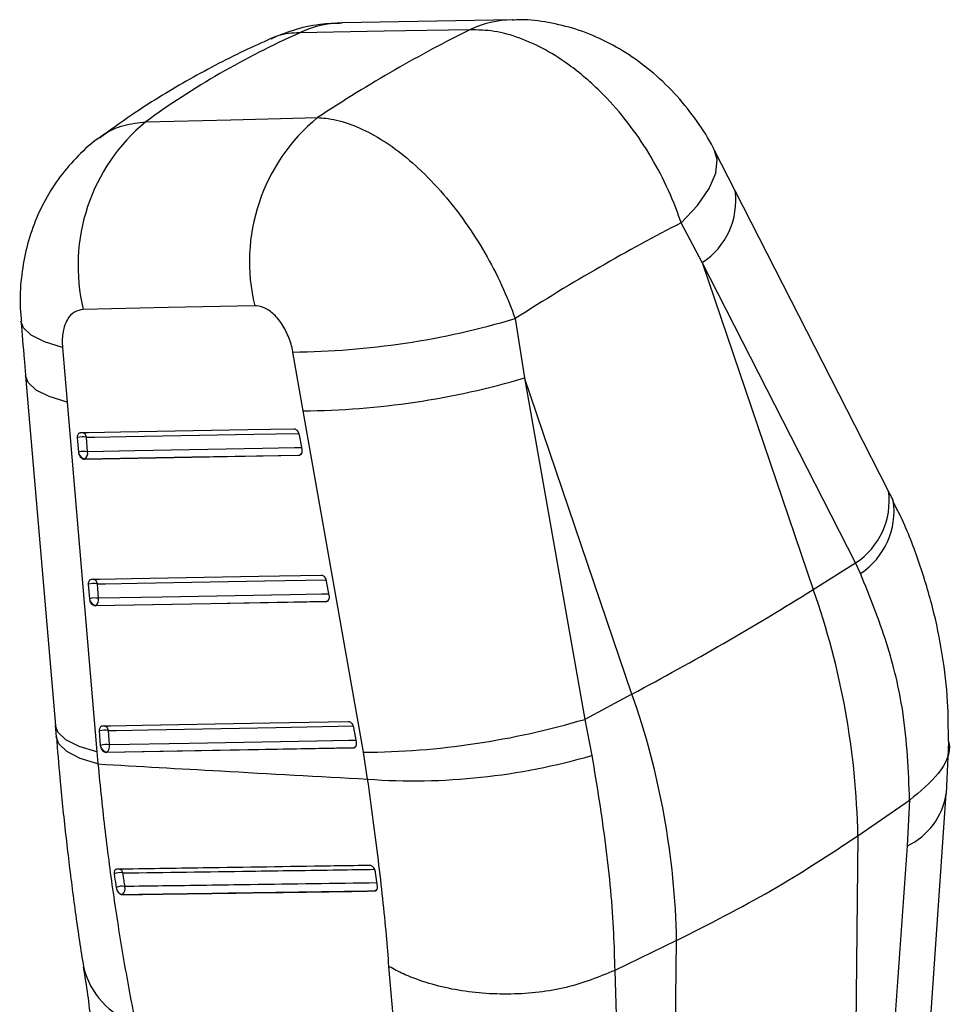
# Model space of a CAD drawing. Extents: x 37 to 414, y 8 to 317.
# Tile 18 of 18: x 369 to 402, y 280 to 316. Entities that reach past the tile are written whole.
import ezdxf

# ---------------------------------------------------------------- set-up
doc = ezdxf.new("R2010")
doc.units = 0
doc.header["$LTSCALE"] = 1.111111
doc.layers.get('0').update_dxf_attribs({"linetype": 'CONTINUOUS'})

msp = doc.modelspace()

# ---------------------------------------------------------------- linework, layer by layer
at = {"color": 7, "linetype": 'CONTINUOUS'}
for p, q in [((386.594037, 315.526378), (380.49042, 315.417125)), ((394.585228, 309.395285), (393.850202, 310.835686)), ((393.408871, 306.820264), (392.648633, 308.240613)), ((393.408871, 306.820264), (397.391496, 295.089799)), ((398.911102, 296.043763), (393.408871, 306.820264)), ((386.698583, 304.809452), (387.033761, 302.680688)), ((370.450699, 303.775551), (370.617387, 301.813621)), ((379.092192, 301.497248), (378.719066, 303.605407)), ((369.12937, 302.749325), (370.197709, 290.204371)), ((387.033761, 302.680688), (389.190204, 290.428421)), ((390.886, 291.334257), (387.033761, 302.680688)), ((370.617387, 301.813621), (371.688366, 289.267714)), ((381.250694, 289.24648), (379.092192, 301.497248)), ((378.940618, 300.633982), (379.036794, 300.117394)), ((371.035165, 300.017402), (370.996444, 300.535213)), ((371.350002, 300.032519), (371.311281, 300.550331)), ((371.043184, 299.965369), (371.035165, 300.017402)), ((378.963032, 299.912526), (378.937064, 299.897535)), ((379.036794, 300.117394), (379.040238, 300.094765)), ((378.937064, 299.897535), (371.227711, 299.757336)), ((371.227711, 299.757336), (371.253788, 299.77239)), ((397.391496, 295.089799), (398.911102, 296.043763)), ((399.084683, 295.661429), (398.911102, 296.043763)), ((379.917546, 295.385257), (380.013676, 294.868643)), ((371.42876, 294.756466), (371.390008, 295.27426)), ((371.743608, 294.771642), (371.704855, 295.28943)), ((371.436698, 294.704812), (371.42876, 294.756466)), ((379.91388, 294.648758), (371.621381, 294.496439)), ((379.939861, 294.663757), (379.91388, 294.648758)), ((380.013676, 294.868643), (380.017161, 294.845645)), ((371.621381, 294.496439), (371.647441, 294.511483)), ((390.886, 291.334257), (389.190204, 290.428421)), ((389.190204, 290.428421), (389.446223, 289.134024)), ((370.194322, 290.205163), (370.229448, 289.800043)), ((372.137444, 289.51087), (372.098673, 290.02865)), ((380.894108, 290.13633), (380.990212, 289.619701)), ((371.822589, 289.495664), (371.78382, 290.013456)), ((371.83047, 289.444263), (371.822589, 289.495664)), ((380.890371, 289.399802), (372.015259, 289.235652)), ((380.916361, 289.414806), (380.890371, 289.399802)), ((380.990212, 289.619701), (380.993724, 289.59645)), ((402.168813, 287.772621), (402.253032, 289.613168)), ((371.688366, 289.267714), (371.72462, 288.827478)), ((372.015259, 289.235652), (372.041307, 289.25069)), ((381.401449, 288.282931), (381.250694, 289.24648)), ((400.043057, 257.25762), (402.161151, 287.766571)), ((398.991178, 286.250947), (400.848348, 287.52946)), ((400.766053, 285.890425), (400.850324, 287.530784)), ((400.850324, 287.530784), (400.848348, 287.52946)), ((398.991178, 286.250947), (398.649193, 255.3756)), ((381.688983, 284.930656), (381.6834, 284.961769)), ((381.751474, 284.433222), (381.688983, 284.930656)), ((372.375958, 284.396994), (372.387457, 284.347028)), ((372.593741, 284.140641), (372.601386, 284.145054)), ((381.670778, 284.276634), (381.660416, 284.270652)), ((392.485683, 282.495404), (390.266058, 281.421022)), ((392.140501, 251.331588), (392.485683, 282.495404)), ((382.369572, 279.22849), (382.166011, 281.563469)), ((390.266058, 281.421022), (390.264965, 281.420483)), ((390.264965, 281.420483), (390.329341, 279.418842))]:
    msp.add_line(p, q, dxfattribs=at)
at = {"color": 8, "linetype": 'CONTINUOUS'}
msp.add_line((381.688125, 284.278526), (381.670778, 284.276634), dxfattribs=at)
at = {"color": 7, "linetype": 'CONTINUOUS', "flags": 128}
for points in [[(385.072394, 315.169359), (381.996045, 315.114332), (378.968947, 315.060185)], [(373.446525, 311.871471), (376.498735, 311.943015), (379.603187, 312.01571)], [(400.089018, 298.619111), (398.881684, 300.983608), (394.58707, 309.395291)], [(377.350735, 305.266687), (374.248534, 305.199133), (371.198542, 305.132682)], [(371.101486, 300.715851), (371.387449, 300.721049), (372.531292, 300.74182), (377.106591, 300.824848), (378.753119, 300.854713)], [(371.253788, 299.77239), (375.09284, 299.842204), (378.963032, 299.912526)], [(371.495075, 295.454918), (371.781137, 295.460165), (372.925384, 295.481171), (377.502307, 295.565135), (379.730008, 295.605985)], [(371.647441, 294.511483), (375.778111, 294.587356), (379.939861, 294.663757)], [(371.888904, 290.194111), (372.175034, 290.199407), (373.319553, 290.220562), (377.897574, 290.305158), (380.706539, 290.35704)], [(372.041307, 289.25069), (376.463313, 289.332481), (380.916361, 289.414806)]]:
    msp.add_lwpolyline(points, dxfattribs=at)
at = {"color": 8, "linetype": 'CONTINUOUS', "flags": 128}
for points in [[(392.648633, 308.240613), (393.233014, 308.869012), (393.652392, 309.470529), (393.89216, 310.024199), (393.943967, 310.51074), (393.850645, 310.836294)], [(370.450699, 303.775551), (369.805825, 303.970936), (369.333231, 304.20811), (369.048724, 304.479153), (368.963156, 304.714302)], [(370.617387, 301.813621), (369.975297, 302.006452), (369.50364, 302.240759), (369.218033, 302.508797), (369.129339, 302.749433)], [(371.311281, 300.550331), (371.597248, 300.555534), (372.741112, 300.576333), (377.31649, 300.659513), (378.924374, 300.688726)], [(379.026584, 300.172239), (378.773251, 300.16763), (377.62938, 300.146827), (373.053819, 300.063552), (371.350002, 300.032519)], [(378.992221, 299.91791), (378.987365, 299.916243), (378.963032, 299.912526)], [(371.704855, 295.28943), (371.990921, 295.29469), (373.135181, 295.315708), (377.712156, 295.399769), (379.901304, 295.439949)], [(380.00348, 294.923443), (379.749947, 294.918788), (378.605693, 294.897765), (374.028614, 294.813652), (371.743608, 294.771642)], [(379.968924, 294.669097), (379.964168, 294.667462), (379.939861, 294.663757)], [(371.688366, 289.267714), (371.045408, 289.460522), (370.572979, 289.694914), (370.286737, 289.963105), (370.197596, 290.204458)], [(372.098673, 290.02865), (372.384807, 290.033939), (373.529335, 290.055121), (378.107392, 290.13978), (380.877864, 290.190988)], [(371.72462, 288.827478), (371.081489, 289.029304), (370.608527, 289.272323), (370.321375, 289.548491), (370.230426, 289.805935)], [(380.980024, 289.674475), (380.726354, 289.669785), (379.581837, 289.64861), (375.003718, 289.563915), (372.137444, 289.51087)], [(380.945338, 289.420105), (380.940649, 289.418504), (380.916361, 289.414806)]]:
    msp.add_lwpolyline(points, dxfattribs=at)
at = {"color": 8, "linetype": 'CONTINUOUS'}
for centre, radius, start, end in [((386.666143, 311.797828), 3.729244, 91.1324209, 115.3004584), ((380.562221, 311.689731), 3.728067, 91.0913034, 115.300952), ((391.963579, 309.038746), 2.647741, 303.0833524, 7.7241427), ((371.110041, 300.524567), 0.202882, 7.295699, 73.0114838), ((378.860329, 300.079386), 0.195934, 301.6122207, 333.2859227), ((397.4653, 298.262334), 2.648094, 303.0915626, 7.7292197), ((397.615577, 297.893389), 2.672062, 303.3534566, 8.3225078), ((371.503646, 295.263663), 0.202852, 7.2977234, 73.0176683), ((379.837098, 294.830625), 0.195973, 301.6260981, 333.3788527), ((371.896431, 290.002396), 0.203939, 7.3963219, 71.6705619), ((380.815094, 289.580051), 0.193806, 301.5011857, 331.7748451), ((399.719075, 288.122334), 2.465275, 295.1310606, 351.8611429), ((372.425989, 284.869356), 0.203119, 13.7117062, 67.5086223), ((381.563692, 284.448953), 0.202882, 301.8586929, 338.8246947), ((373.949687, 282.206451), 2.82327, 193.4664157, 251.7707028)]:
    msp.add_arc(centre, radius, start, end, dxfattribs=at)
at = {"color": 7, "linetype": 'CONTINUOUS'}
for centre, radius, start, end in [((383.848031, 306.848632), 6.687107, 129.4036899, 193.6839717), ((377.698682, 306.708655), 6.688461, 129.4752761, 193.628502), ((378.443718, 332.473388), 28.869294, 270.5464813, 286.6150015), ((378.874849, 330.193748), 28.697323, 270.4339425, 286.5175584), ((371.184603, 299.902616), 0.659987, 78.9339807, 106.5645013), ((371.223318, 299.384861), 0.659931, 78.9324608, 106.5654839), ((371.307658, 300.042589), 0.275517, 196.2764724, 258.7245924), ((371.111214, 299.972983), 0.246099, 305.4038627, 13.999842), ((371.578273, 294.641776), 0.659908, 78.9411236, 106.5761906), ((340.281758, 386.50518), 107.78819, 298.00045287, 301.99417059), ((370.782029, 285.709752), 28.214341, 1.0990885, 19.4179562), ((371.617036, 294.123986), 0.659909, 78.941993, 106.5771447), ((371.701381, 294.781808), 0.275655, 196.2195968, 258.7155635), ((371.504839, 294.712049), 0.246094, 305.4126567, 14.013863), ((364.276533, 281.95421), 28.214341, 1.0990885, 19.4179562), ((381.031435, 317.976527), 28.730883, 270.4372565, 286.4974168), ((371.972139, 289.380867), 0.660025, 78.9472726, 106.5780076), ((372.010931, 288.863158), 0.659951, 78.9479737, 106.5819936), ((372.095321, 289.521128), 0.27578, 196.1837115, 258.7050557), ((371.898658, 289.45125), 0.246116, 305.4225438, 14.0190587), ((383.052239, 311.12549), 22.902131, 265.8665245, 286.211704), ((372.513006, 284.431884), 0.49799, 77.20192, 114.3865977), ((372.584964, 283.956027), 0.487991, 77.3708846, 115.3596718), ((372.455168, 284.348788), 0.250773, 305.6666818, 19.4306627), ((372.657553, 284.418829), 0.279477, 194.8868568, 258.4062197)]:
    msp.add_arc(centre, radius, start, end, dxfattribs=at)
for centre, major_axis, ratio, start_param, end_param in [((370.457026, 265.00983), (32.653739, 51.453687), 0.420434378, 0.603306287, 0.750010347), ((416.572345, 265.840444), (47.600756, -41.951958), 0.65933826, 2.849099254, 2.997215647), ((370.457026, 265.00983), (39.48561, 45.181028), 0.316350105, 0.666701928, 0.826363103)]:
    msp.add_ellipse(centre, major_axis=major_axis, ratio=ratio, start_param=start_param, end_param=end_param, dxfattribs=at)
for points, knots in [([(393.846131, 310.82988), (393.828699, 310.868933), (393.663136, 311.239847), (393.222416, 311.905644), (392.517467, 312.809224), (391.691399, 313.610247), (390.795008, 314.285776), (389.8597, 314.814987), (388.886011, 315.207573), (387.89678, 315.442463), (387.126626, 315.543793), (386.695088, 315.517087), (386.594099, 315.510838)], [0, 0, 0, 0, 0.014155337, 0.134445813, 0.260642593, 0.389704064, 0.51025891, 0.629523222, 0.744545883, 0.857093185, 0.96655669, 1, 1, 1, 1]), ([(380.489926, 315.401668), (380.260524, 315.396534), (379.705199, 315.384108), (378.837725, 315.208465), (378.233037, 314.971874), (377.932915, 314.854448)], [0, 0, 0, 0, 0.261728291, 0.63357696, 1, 1, 1, 1]), ([(392.648633, 308.240613), (392.640191, 308.266384), (392.49612, 308.706175), (392.153194, 309.558709), (391.514659, 310.74929), (390.750234, 311.853703), (389.815705, 312.929334), (388.808375, 313.811255), (387.781089, 314.47272), (386.852292, 314.897168), (385.934216, 315.151764), (385.359668, 315.163494), (385.072394, 315.169359)], [0, 0, 0, 0, 0.006912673, 0.117964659, 0.229015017, 0.338921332, 0.448826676, 0.587594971, 0.690334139, 0.793073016, 0.896536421, 1, 1, 1, 1]), ([(377.930414, 314.849869), (377.608963, 314.705743), (376.568344, 314.239172), (374.883595, 313.342322), (373.157994, 312.29023), (372.1604, 311.565938), (371.781626, 311.290934)], [0, 0, 0, 0, 0.14654106, 0.474391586, 0.800433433, 1, 1, 1, 1]), ([(379.603187, 312.01571), (379.699412, 312.010559), (380.048442, 311.991875), (380.691483, 311.837205), (381.532071, 311.468965), (382.383926, 310.924625), (383.259668, 310.200456), (384.114589, 309.309131), (384.91824, 308.274888), (385.621719, 307.174073), (386.234922, 306.005986), (386.544029, 305.208296), (386.698583, 304.809452)], [0, 0, 0, 0, 0.039752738, 0.144191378, 0.248629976, 0.351138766, 0.453648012, 0.569708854, 0.676652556, 0.783596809, 0.891798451, 1, 1, 1, 1]), ([(371.780648, 311.296777), (371.774574, 311.292985), (371.490247, 311.115458), (371.007577, 310.650882), (370.351989, 309.915737), (369.822613, 309.084151), (369.41016, 308.189521), (369.120294, 307.246572), (368.957627, 306.247601), (368.907512, 305.396967), (368.962232, 304.881109), (368.979733, 304.716113)], [0, 0, 0, 0, 0.002868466, 0.134292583, 0.265518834, 0.398339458, 0.527944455, 0.660515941, 0.793121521, 0.933830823, 1, 1, 1, 1]), ([(378.719066, 303.605407), (378.718266, 303.609868), (378.684554, 303.797924), (378.575798, 304.173545), (378.349873, 304.595414), (378.080566, 304.932249), (377.779489, 305.176577), (377.51117, 305.265171), (377.372938, 305.266477), (377.350735, 305.266687)], [0, 0, 0, 0, 0.005214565, 0.219785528, 0.434651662, 0.55071811, 0.75391135, 0.960472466, 1, 1, 1, 1]), ([(371.198542, 305.132682), (371.087184, 305.115354), (370.975309, 305.097945), (370.784047, 304.976411), (370.640539, 304.825354), (370.487142, 304.473247), (370.431698, 304.118649), (370.446346, 303.854144), (370.450699, 303.775551)], [0, 0, 0, 0, 0.235155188, 0.23624854, 0.472334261, 0.635246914, 0.891620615, 1, 1, 1, 1]), ([(368.963248, 304.716347), (369.001565, 304.257454), (369.056303, 303.601896), (369.113156, 302.945905), (369.130212, 302.749109)], [0, 0, 0, 0, 0.700002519, 1, 1, 1, 1]), ([(370.996444, 300.535213), (370.996064, 300.542249), (370.994389, 300.573275), (371.000899, 300.625139), (371.025212, 300.678018), (371.060492, 300.709938), (371.088816, 300.714024), (371.101486, 300.715851)], [0, 0, 0, 0, 0.071498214, 0.315244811, 0.558956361, 0.802715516, 1, 1, 1, 1]), ([(378.753119, 300.854713), (378.756239, 300.854672), (378.775454, 300.854422), (378.812941, 300.842028), (378.862165, 300.802402), (378.903871, 300.743885), (378.929501, 300.68428), (378.93777, 300.646869), (378.940618, 300.633982)], [0, 0, 0, 0, 0.0410629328, 0.2529610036, 0.4648567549, 0.6767585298, 0.8886549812, 1, 1, 1, 1]), ([(371.227711, 299.757336), (371.211357, 299.759452), (371.178652, 299.763682), (371.128849, 299.800286), (371.085546, 299.854885), (371.05708, 299.913598), (371.046832, 299.951777), (371.043184, 299.965369)], [0, 0, 0, 0, 0.217800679, 0.4355608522, 0.6547041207, 0.8770671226, 1, 1, 1, 1]), ([(379.040238, 300.094765), (379.041538, 300.069954), (379.044138, 300.020328), (379.026046, 299.957959), (378.993856, 299.914415), (378.960872, 299.898942), (378.941023, 299.897769), (378.937064, 299.897535)], [0, 0, 0, 0, 0.237478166, 0.475002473, 0.710442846, 0.942250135, 1, 1, 1, 1]), ([(400.258258, 298.281216), (400.219818, 298.360296), (400.164841, 298.473396), (400.104607, 298.585745), (400.086489, 298.619539)], [0, 0, 0, 0, 0.699208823, 1, 1, 1, 1]), ([(402.237401, 289.647816), (402.237239, 290.118478), (402.236885, 291.15166), (402.042403, 292.760478), (401.695544, 294.460833), (401.17271, 296.145901), (400.682864, 297.422091), (400.322219, 298.113207), (400.239995, 298.270777)], [0, 0, 0, 0, 0.1612988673, 0.3540783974, 0.5487287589, 0.7447965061, 0.9418153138, 1, 1, 1, 1]), ([(371.390008, 295.27426), (371.389623, 295.281425), (371.387951, 295.312575), (371.394553, 295.364516), (371.418946, 295.417309), (371.454234, 295.44905), (371.482485, 295.453109), (371.495075, 295.454918)], [0, 0, 0, 0, 0.0728140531, 0.3165491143, 0.5602874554, 0.8040329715, 1, 1, 1, 1]), ([(379.730008, 295.605985), (379.73321, 295.605939), (379.752522, 295.605662), (379.790103, 295.593163), (379.83932, 295.553438), (379.880982, 295.494848), (379.906504, 295.435321), (379.91473, 295.398026), (379.917546, 295.385257)], [0, 0, 0, 0, 0.042122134, 0.254011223, 0.465896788, 0.677786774, 0.889673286, 1, 1, 1, 1]), ([(400.848348, 287.52946), (400.805783, 288.583228), (400.730932, 290.436271), (400.080514, 293.191889), (399.418615, 294.833319), (399.084683, 295.661429)], [0, 0, 0, 0, 0.395135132, 0.694842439, 1, 1, 1, 1]), ([(371.621381, 294.496439), (371.605022, 294.498546), (371.572309, 294.50276), (371.522488, 294.539374), (371.479166, 294.593947), (371.450631, 294.652778), (371.440372, 294.691089), (371.436698, 294.704812)], [0, 0, 0, 0, 0.2175605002, 0.4350715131, 0.6539454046, 0.8760420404, 1, 1, 1, 1]), ([(380.017161, 294.845645), (380.018428, 294.820841), (380.020963, 294.77123), (380.002772, 294.708934), (379.970495, 294.665485), (379.937532, 294.650154), (379.917758, 294.648987), (379.91388, 294.648758)], [0, 0, 0, 0, 0.2377612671, 0.4755691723, 0.7112859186, 0.9433654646, 1, 1, 1, 1]), ([(371.78382, 290.013456), (371.783432, 290.020705), (371.781761, 290.051937), (371.788425, 290.103922), (371.812875, 290.156652), (371.848166, 290.188275), (371.876367, 290.192315), (371.888904, 290.194111)], [0, 0, 0, 0, 0.073662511, 0.3174071, 0.561148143, 0.804913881, 1, 1, 1, 1]), ([(380.706539, 290.35704), (380.709799, 290.356994), (380.729168, 290.356718), (380.766828, 290.344123), (380.816032, 290.304331), (380.85767, 290.2457), (380.883113, 290.186227), (380.891312, 290.149016), (380.894108, 290.13633)], [0, 0, 0, 0, 0.042865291, 0.254750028, 0.466633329, 0.678506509, 0.890401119, 1, 1, 1, 1]), ([(370.23485, 289.806498), (370.274207, 289.312827), (370.369313, 288.119876), (370.560777, 286.29275), (370.797757, 284.338923), (371.014569, 282.755265), (371.158541, 281.856339), (371.207617, 281.549919)], [0, 0, 0, 0, 0.168069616, 0.406138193, 0.642147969, 0.87801755, 1, 1, 1, 1]), ([(372.015259, 289.235652), (371.998897, 289.237757), (371.966176, 289.241967), (371.916342, 289.278572), (371.873017, 289.33315), (371.844426, 289.392051), (371.834162, 289.430451), (371.83047, 289.444263)], [0, 0, 0, 0, 0.217391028, 0.434736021, 0.653448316, 0.875347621, 1, 1, 1, 1]), ([(380.993724, 289.59645), (380.994969, 289.571653), (380.997458, 289.522051), (380.979199, 289.459806), (380.946871, 289.416413), (380.913918, 289.401178), (380.894195, 289.400026), (380.890371, 289.399802)], [0, 0, 0, 0, 0.237943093, 0.475957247, 0.711896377, 0.94414382, 1, 1, 1, 1]), ([(402.2402, 289.648017), (402.24485, 289.630931), (402.35158, 289.238765), (401.95728, 288.452722), (401.219309, 287.838097), (400.850324, 287.530784)], [0, 0, 0, 0, 0.022269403, 0.511134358, 1, 1, 1, 1]), ([(389.446223, 289.134024), (389.623803, 288.043904), (389.983779, 285.834106), (390.215159, 283.280476), (390.253977, 281.86237), (390.266058, 281.421022)], [0, 0, 0, 0, 0.4014104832, 0.8137050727, 1, 1, 1, 1]), ([(371.72462, 288.827478), (373.191289, 288.743783), (376.417313, 288.559692), (379.642533, 288.380601), (381.401449, 288.282931)], [0, 0, 0, 0, 0.454636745, 1, 1, 1, 1]), ([(371.72462, 288.827478), (371.806429, 288.016519), (371.970048, 286.394591), (372.287089, 284.029787), (372.64842, 281.720694), (372.927145, 280.256825), (373.06651, 279.524875)], [0, 0, 0, 0, 0.246887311, 0.493777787, 0.746883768, 1, 1, 1, 1]), ([(382.166011, 281.563469), (382.137493, 281.93228), (382.043605, 283.146457), (381.800547, 285.367403), (381.535495, 287.303686), (381.401449, 288.282931)], [0, 0, 0, 0, 0.177384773, 0.58397525, 1, 1, 1, 1]), ([(392.485683, 282.495404), (393.640943, 283.08001), (395.951464, 284.249221), (397.97794, 285.583705), (398.991178, 286.250947)], [0, 0, 0, 0, 0.500000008, 1, 1, 1, 1]), ([(398.649193, 255.3756), (398.855772, 258.376129), (399.555835, 268.544444), (400.265676, 278.718554), (400.766053, 285.890425)], [0, 0, 0, 0, 0.295086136, 1, 1, 1, 1]), ([(381.478638, 285.188055), (381.385368, 285.186621), (380.912281, 285.179344), (378.920134, 285.148789), (375.986213, 285.104314), (373.433473, 285.06646), (372.398499, 285.051113)], [0, 0, 0, 0, 0.030799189, 0.156219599, 0.657900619, 1, 1, 1, 1]), ([(381.6834, 284.961769), (381.676329, 284.985809), (381.662185, 285.033889), (381.622553, 285.099924), (381.57464, 285.151345), (381.524002, 285.183089), (381.493045, 285.186478), (381.478638, 285.188055)], [0, 0, 0, 0, 0.205318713, 0.41062725, 0.6159416, 0.82126293, 1, 1, 1, 1]), ([(372.398499, 285.051113), (372.383995, 285.048796), (372.35414, 285.044025), (372.321885, 285.008737), (372.304148, 284.955442), (372.304151, 284.909997), (372.307294, 284.886175), (372.307391, 284.885443)], [0, 0, 0, 0, 0.237614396, 0.489085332, 0.740576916, 0.992026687, 1, 1, 1, 1]), ([(372.307391, 284.885443), (372.325843, 284.750751), (372.348184, 284.587676), (372.371841, 284.425261), (372.375958, 284.396994)], [0, 0, 0, 0, 0.825959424, 1, 1, 1, 1]), ([(372.691658, 284.432212), (372.681663, 284.500978), (372.6582, 284.662401), (372.636039, 284.824473), (372.623319, 284.917502)], [0, 0, 0, 0, 0.425998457, 1, 1, 1, 1]), ([(381.660416, 284.270652), (381.675715, 284.273217), (381.70631, 284.278347), (381.73788, 284.315454), (381.755101, 284.368146), (381.752657, 284.412004), (381.751474, 284.433222)], [0, 0, 0, 0, 0.253875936, 0.507726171, 0.761853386, 1, 1, 1, 1]), ([(372.387457, 284.347028), (372.39643, 284.323377), (372.414377, 284.276075), (372.458675, 284.213683), (372.509656, 284.167158), (372.55685, 284.143469), (372.583487, 284.141427), (372.593741, 284.140641)], [0, 0, 0, 0, 0.216351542, 0.432701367, 0.648892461, 0.864836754, 1, 1, 1, 1]), ([(372.593741, 284.140641), (373.37306, 284.151598), (374.931698, 284.173513), (377.953539, 284.216612), (380.196987, 284.249318), (381.660416, 284.270652)], [0, 0, 0, 0, 0.257988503, 0.515976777, 1, 1, 1, 1]), ([(372.601386, 284.145054), (374.160598, 284.167298), (377.182465, 284.210409), (380.206887, 284.255034), (381.670778, 284.276634)], [0, 0, 0, 0, 0.515976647, 1, 1, 1, 1]), ([(390.264965, 281.420483), (389.704096, 281.19193), (388.582358, 280.734823), (386.536645, 280.509377), (384.50754, 280.665564), (383.086129, 281.094449), (382.37585, 281.444537), (382.190728, 281.54946), (382.166011, 281.563469)], [0, 0, 0, 0, 0.2280471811, 0.4560941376, 0.6841461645, 0.9122061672, 0.9882780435, 1, 1, 1, 1]), ([(371.200681, 281.536197), (371.304763, 280.873489), (371.423061, 280.120272), (371.482587, 279.408073), (371.48974, 279.322492)], [0, 0, 0, 0, 0.87983558, 1, 1, 1, 1])]:
    msp.add_open_spline(points, degree=3, knots=knots, dxfattribs=at)
at = {"color": 8, "linetype": 'CONTINUOUS'}
for points, knots in [([(378.968947, 315.060185), (378.69397, 315.050142), (378.32157, 315.036541), (378.018214, 314.874133), (377.938854, 314.831646)], [0, 0, 0, 0, 0.738392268, 1, 1, 1, 1]), ([(371.790476, 311.280605), (371.84339, 311.326993), (372.090535, 311.543658), (372.641556, 311.766123), (373.178202, 311.836355), (373.446525, 311.871471)], [0, 0, 0, 0, 0.119884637, 0.559942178, 1, 1, 1, 1]), ([(372.623319, 284.917502), (374.146387, 284.939238), (376.719033, 284.975952), (379.728581, 285.019979), (381.214541, 285.041961), (381.649997, 285.048403)], [0, 0, 0, 0, 0.506386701, 0.855348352, 1, 1, 1, 1]), ([(381.735595, 284.559618), (380.220653, 284.537921), (377.655694, 284.501185), (374.641676, 284.459082), (373.142135, 284.438419), (372.691658, 284.432212)], [0, 0, 0, 0, 0.502327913, 0.850494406, 1, 1, 1, 1])]:
    msp.add_open_spline(points, degree=3, knots=knots, dxfattribs=at)

doc.saveas('drawing.dxf')
